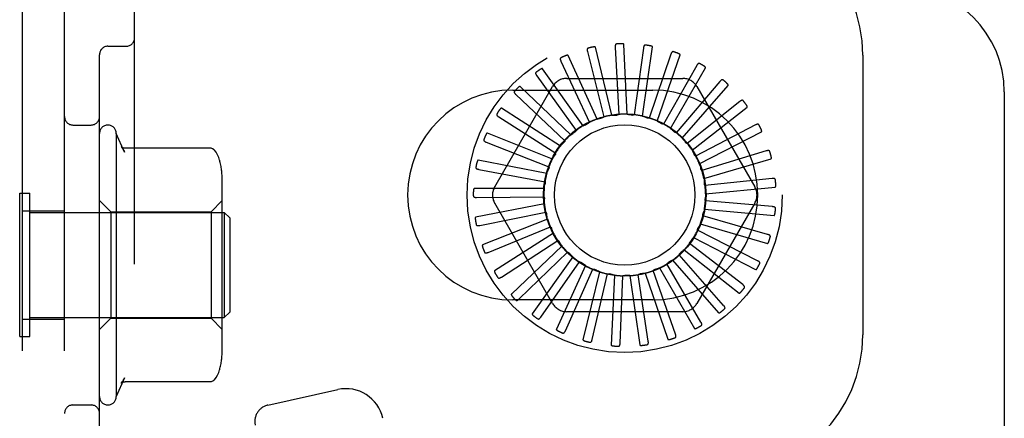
# Model space of a CAD drawing. Header units: inches. Extents: x 0 to 215, y 0 to 139.
# Tile 86 of 115: x 126.129 to 127.886, y 53.713 to 54.425. Entities that reach past the tile are written whole.
import ezdxf

# ---------------------------------------------------------------- set-up
doc = ezdxf.new("R2010")
doc.units = ezdxf.units.IN
doc.header["$LTSCALE"] = 11.804375
doc.header["$MEASUREMENT"] = 0
doc.linetypes.add('HIDDEN', pattern=[0.2, 0.1, -0.1])
doc.layers.add('DEFAULT_2', color=8, linetype='HIDDEN')

msp = doc.modelspace()

# ---------------------------------------------------------------- linework, layer by layer
at = {"layer": 'DEFAULT_2', "color": 8, "linetype": 'HIDDEN'}
for p, q in [((126.1335, 49.1118), (126.1335, 54.6118)), ((126.2085, 49.1118), (126.2085, 54.6118)), ((126.3335, 49.2668), (126.3335, 54.4568)), ((126.286, 54.3774), (126.3185, 54.3774)), ((127.2131, 54.256), (127.2071, 54.3808)), ((126.271, 53.6112), (126.271, 54.3624)), ((127.1592, 54.2473), (127.1073, 54.361)), ((127.1419, 54.3679), (127.1711, 54.2511)), ((127.1857, 54.2542), (127.1563, 54.3757)), ((127.1916, 54.3758), (127.1981, 54.2557)), ((127.2419, 54.3743), (127.2255, 54.255)), ((127.2403, 54.2525), (127.2581, 54.3762)), ((127.2909, 54.3632), (127.2524, 54.2492)), ((127.2664, 54.2439), (127.3072, 54.362)), ((127.6335, 54.3618), (127.6335, 53.8618)), ((127.0947, 54.3506), (127.1454, 54.2415)), ((127.337, 54.3431), (127.2776, 54.2384)), ((127.0515, 54.3248), (127.122, 54.2272)), ((127.1344, 54.2355), (127.0619, 54.3373)), ((127.2903, 54.2306), (127.3528, 54.3388)), ((127.1051, 54.3201), (127.312, 54.3201)), ((127.3785, 54.3146), (127.3003, 54.2231)), ((127.3113, 54.213), (127.3932, 54.3074)), ((126.9764, 54.1264), (127.0798, 54.3055)), ((127.0085, 54.2993), (127.2585, 54.2993)), ((127.0141, 54.2912), (127.1017, 54.2087)), ((127.1123, 54.2193), (127.0219, 54.3055)), ((127.3372, 54.3055), (127.4407, 54.1264)), ((127.886, 54.296), (127.886, 49.8615)), ((127.4138, 54.2787), (127.3197, 54.2037)), ((127.0937, 54.1991), (126.9886, 54.2667)), ((127.3286, 54.1917), (127.4268, 54.2689)), ((126.2235, 54.2368), (126.256, 54.2368)), ((126.9836, 54.2512), (127.0853, 54.1868)), ((127.4417, 54.2369), (127.3351, 54.181)), ((126.301, 54.2218), (126.301, 53.7518)), ((126.3156, 54.1884), (126.301, 54.2218)), ((127.0793, 54.1758), (126.9633, 54.2223)), ((127.3416, 54.1675), (127.4526, 54.2248)), ((126.9613, 54.2061), (127.0733, 54.1621)), ((126.4687, 54.1953), (126.3169, 54.1953)), ((127.3328, 54.1835), (127.3326, 54.1838)), ((127.4611, 54.1905), (127.3459, 54.1558)), ((127.0695, 54.1502), (126.9468, 54.1739)), ((127.3497, 54.1413), (127.4696, 54.1765)), ((126.9479, 54.1576), (127.0662, 54.1356)), ((126.49, 53.8352), (126.49, 54.1384)), ((127.4715, 54.1412), (127.3517, 54.129)), ((126.1285, 53.8588), (126.1285, 54.1148)), ((126.1285, 54.1148), (126.1465, 54.1148)), ((126.1465, 53.8588), (126.1465, 54.1148)), ((127.0647, 54.1232), (126.9398, 54.1232)), ((127.3528, 54.1141), (127.4772, 54.1259)), ((126.291, 54.0818), (126.271, 54.1018)), ((126.47, 54.0818), (126.49, 54.1018)), ((126.944, 54.1074), (127.0643, 54.1083)), ((127.0798, 53.918), (126.9764, 54.0972)), ((127.4407, 54.0972), (127.3372, 53.918)), ((127.4723, 54.091), (127.3524, 54.1016)), ((126.1335, 54.0833), (126.2085, 54.0833)), ((126.1465, 54.0808), (126.4935, 54.0808)), ((126.291, 54.0818), (126.291, 53.8918)), ((126.291, 54.0818), (126.47, 54.0818)), ((126.47, 54.0818), (126.47, 53.8918)), ((126.4935, 54.0808), (126.4935, 53.8928)), ((126.5035, 54.0708), (126.4935, 54.0808)), ((127.0652, 54.0958), (126.9424, 54.0721)), ((126.9496, 54.0575), (127.0676, 54.081)), ((127.3506, 54.0867), (127.475, 54.0749)), ((126.5035, 54.0708), (126.5035, 53.9028)), ((127.0708, 54.0689), (126.9548, 54.0225)), ((127.4636, 54.0414), (127.3479, 54.0745)), ((126.9645, 54.0094), (127.076, 54.0549)), ((127.0814, 54.0437), (126.9762, 53.9761)), ((127.4457, 53.9944), (127.3383, 54.0488)), ((127.3433, 54.0603), (127.4632, 54.0251)), ((126.9883, 53.9651), (127.0891, 54.0308)), ((127.3311, 54.0357), (127.4422, 53.9785)), ((127.0966, 54.0208), (127.0061, 53.9346)), ((127.02, 53.9261), (127.1066, 54.0097)), ((127.3145, 54.0139), (127.4127, 53.9367)), ((127.4192, 53.9517), (127.3241, 54.0254)), ((127.1158, 54.0013), (127.0433, 53.8995)), ((127.0586, 53.8938), (127.1277, 53.9923)), ((127.294, 53.9956), (127.3759, 53.9012)), ((127.385, 53.9147), (127.3056, 54.0051)), ((127.1384, 53.9857), (127.0865, 53.872)), ((127.1026, 53.8693), (127.1518, 53.9791)), ((127.1635, 53.9747), (127.134, 53.8533)), ((127.2991, 53.8632), (127.259, 53.9767)), ((127.2705, 53.9815), (127.333, 53.8733)), ((127.3446, 53.8848), (127.2837, 53.9887)), ((127.1504, 53.8537), (127.1779, 53.9708)), ((127.1903, 53.9687), (127.1843, 53.8439)), ((127.2003, 53.8473), (127.2052, 53.9676)), ((127.2177, 53.9678), (127.2355, 53.8441)), ((127.2505, 53.8505), (127.2325, 53.9695)), ((127.2447, 53.9722), (127.2856, 53.8541)), ((127.2585, 53.9243), (127.0085, 53.9243)), ((126.5035, 53.9028), (126.4935, 53.8928)), ((127.312, 53.9034), (127.1051, 53.9034)), ((126.1335, 53.8903), (126.2085, 53.8903)), ((126.1465, 53.8928), (126.4935, 53.8928)), ((126.291, 53.8918), (126.271, 53.8718)), ((126.291, 53.8918), (126.47, 53.8918)), ((126.47, 53.8918), (126.49, 53.8718)), ((126.1285, 53.8588), (126.1465, 53.8588)), ((126.3156, 53.7852), (126.301, 53.7518)), ((126.4687, 53.7783), (126.3169, 53.7783)), ((126.5717, 53.7367), (126.6962, 53.7643)), ((126.2235, 53.7368), (126.256, 53.7368))]:
    msp.add_line(p, q, dxfattribs=at)
for points in [[(127.194, 54.3817), (127.1936, 54.3816), (127.1932, 54.3814), (127.1928, 54.3812), (127.1925, 54.3809), (127.1922, 54.3806), (127.192, 54.3802), (127.1919, 54.3798), (127.1918, 54.3793), (127.1917, 54.3788), (127.1916, 54.3782), (127.1916, 54.3776), (127.1916, 54.3771), (127.1916, 54.3765), (127.1916, 54.3758)], [(127.2071, 54.3808), (127.2071, 54.381), (127.207, 54.3811), (127.2069, 54.3812), (127.2068, 54.3813), (127.2066, 54.3814), (127.2064, 54.3815), (127.2062, 54.3816), (127.206, 54.3817), (127.2058, 54.3817), (127.2055, 54.3818), (127.2053, 54.3818), (127.205, 54.3819), (127.2047, 54.3819), (127.2045, 54.3819), (127.2042, 54.382), (127.2039, 54.382), (127.2036, 54.382), (127.2033, 54.382), (127.2029, 54.382), (127.2027, 54.382)], [(127.2454, 54.3795), (127.2449, 54.3795), (127.2445, 54.3795), (127.2441, 54.3793), (127.2437, 54.3791), (127.2434, 54.3788), (127.2431, 54.3785), (127.2429, 54.3781), (127.2427, 54.3776), (127.2425, 54.3771), (127.2423, 54.3766), (127.2422, 54.3761), (127.2421, 54.3755), (127.242, 54.3749), (127.2419, 54.3743)], [(127.2581, 54.3762), (127.2581, 54.3764), (127.258, 54.3765), (127.2579, 54.3767), (127.2578, 54.3768), (127.2577, 54.3769), (127.2575, 54.3771), (127.2573, 54.3772), (127.2571, 54.3773), (127.2569, 54.3774), (127.2567, 54.3775), (127.2564, 54.3776), (127.2562, 54.3777), (127.2559, 54.3777), (127.2557, 54.3778), (127.2554, 54.3779), (127.2551, 54.378), (127.2548, 54.378), (127.2545, 54.3781), (127.2542, 54.3782), (127.2538, 54.3782)], [(127.1073, 54.361), (127.1072, 54.3611), (127.107, 54.3613), (127.1069, 54.3613), (127.1067, 54.3614), (127.1065, 54.3614), (127.1063, 54.3614), (127.1061, 54.3614), (127.1059, 54.3614), (127.1056, 54.3614), (127.1054, 54.3613), (127.1051, 54.3613), (127.1049, 54.3612), (127.1046, 54.3611), (127.1044, 54.3611), (127.1041, 54.361), (127.1038, 54.3609), (127.1035, 54.3608), (127.1032, 54.3607), (127.1029, 54.3606), (127.1026, 54.3604)], [(127.1432, 54.374), (127.1428, 54.3739), (127.1424, 54.3737), (127.1421, 54.3734), (127.1418, 54.373), (127.1417, 54.3726), (127.1415, 54.3722), (127.1415, 54.3718), (127.1414, 54.3713), (127.1414, 54.3707), (127.1415, 54.3702), (127.1416, 54.3696), (127.1417, 54.3691), (127.1418, 54.3685), (127.1419, 54.3679)], [(127.1563, 54.3757), (127.1562, 54.3758), (127.1561, 54.376), (127.1559, 54.3761), (127.1558, 54.3761), (127.1556, 54.3762), (127.1554, 54.3763), (127.1552, 54.3763), (127.1549, 54.3763), (127.1547, 54.3763), (127.1545, 54.3763), (127.1542, 54.3763), (127.154, 54.3763), (127.1537, 54.3763), (127.1534, 54.3763), (127.1531, 54.3762), (127.1528, 54.3762), (127.1525, 54.3762), (127.1522, 54.3761), (127.1519, 54.376), (127.1515, 54.376)], [(127.2954, 54.3677), (127.2949, 54.3678), (127.2945, 54.3678), (127.2941, 54.3678), (127.2937, 54.3676), (127.2933, 54.3674), (127.293, 54.3671), (127.2927, 54.3667), (127.2924, 54.3663), (127.2921, 54.3659), (127.2918, 54.3654), (127.2916, 54.3649), (127.2914, 54.3644), (127.2912, 54.3638), (127.2909, 54.3632)], [(127.3072, 54.362), (127.3072, 54.3622), (127.3072, 54.3624), (127.3072, 54.3625), (127.3071, 54.3627), (127.307, 54.3628), (127.3068, 54.363), (127.3066, 54.3631), (127.3065, 54.3633), (127.3063, 54.3634), (127.3061, 54.3636), (127.3059, 54.3637), (127.3056, 54.3638), (127.3054, 54.364), (127.3052, 54.3641), (127.3049, 54.3642), (127.3046, 54.3643), (127.3043, 54.3645), (127.3041, 54.3646), (127.3038, 54.3647), (127.3035, 54.3648)], [(127.0948, 54.3569), (127.0944, 54.3567), (127.094, 54.3564), (127.0938, 54.3561), (127.0936, 54.3557), (127.0935, 54.3553), (127.0935, 54.3548), (127.0935, 54.3544), (127.0935, 54.3539), (127.0937, 54.3534), (127.0938, 54.3528), (127.094, 54.3523), (127.0942, 54.3518), (127.0944, 54.3512), (127.0947, 54.3506)], [(127.3422, 54.3467), (127.3418, 54.3468), (127.3414, 54.3469), (127.341, 54.3469), (127.3405, 54.3469), (127.3402, 54.3467), (127.3398, 54.3465), (127.3394, 54.3462), (127.339, 54.3459), (127.3387, 54.3455), (127.3383, 54.3451), (127.338, 54.3446), (127.3377, 54.3441), (127.3374, 54.3436), (127.337, 54.3431)], [(127.3528, 54.3388), (127.3529, 54.339), (127.3529, 54.3392), (127.3528, 54.3393), (127.3528, 54.3395), (127.3527, 54.3397), (127.3526, 54.3399), (127.3524, 54.34), (127.3523, 54.3402), (127.3521, 54.3404), (127.352, 54.3405), (127.3518, 54.3407), (127.3516, 54.3409), (127.3514, 54.3411), (127.3512, 54.3412), (127.3509, 54.3414), (127.3507, 54.3416), (127.3504, 54.3418), (127.3502, 54.3419), (127.3499, 54.3421), (127.3496, 54.3423)], [(127.0504, 54.331), (127.0501, 54.3307), (127.0498, 54.3303), (127.0496, 54.3299), (127.0495, 54.3295), (127.0495, 54.3291), (127.0495, 54.3287), (127.0496, 54.3282), (127.0498, 54.3277), (127.05, 54.3273), (127.0502, 54.3268), (127.0505, 54.3263), (127.0508, 54.3258), (127.0512, 54.3253), (127.0515, 54.3248)], [(127.0619, 54.3373), (127.0618, 54.3375), (127.0617, 54.3375), (127.0615, 54.3376), (127.0613, 54.3376), (127.0611, 54.3376), (127.0609, 54.3376), (127.0607, 54.3375), (127.0605, 54.3375), (127.0602, 54.3374), (127.06, 54.3373), (127.0598, 54.3372), (127.0595, 54.3371), (127.0593, 54.337), (127.0591, 54.3369), (127.0588, 54.3367), (127.0585, 54.3366), (127.0583, 54.3364), (127.058, 54.3362), (127.0577, 54.3361), (127.0575, 54.3359)], [(127.3843, 54.3171), (127.3839, 54.3174), (127.3835, 54.3175), (127.3831, 54.3176), (127.3827, 54.3176), (127.3822, 54.3176), (127.3818, 54.3174), (127.3814, 54.3172), (127.381, 54.3169), (127.3806, 54.3166), (127.3801, 54.3163), (127.3797, 54.3159), (127.3793, 54.3155), (127.3789, 54.315), (127.3785, 54.3146)], [(127.3932, 54.3074), (127.3932, 54.3076), (127.3933, 54.3077), (127.3933, 54.3079), (127.3933, 54.3081), (127.3932, 54.3083), (127.3931, 54.3085), (127.393, 54.3087), (127.3929, 54.3089), (127.3928, 54.3091), (127.3927, 54.3093), (127.3925, 54.3095), (127.3924, 54.3097), (127.3922, 54.3099), (127.392, 54.3101), (127.3918, 54.3103), (127.3916, 54.3105), (127.3914, 54.3107), (127.3912, 54.311), (127.3909, 54.3112), (127.3907, 54.3114)], [(127.0118, 54.2971), (127.0115, 54.2967), (127.0113, 54.2963), (127.0112, 54.2959), (127.0112, 54.2955), (127.0112, 54.2951), (127.0114, 54.2947), (127.0116, 54.2942), (127.0118, 54.2938), (127.0121, 54.2934), (127.0124, 54.2929), (127.0128, 54.2925), (127.0132, 54.2921), (127.0136, 54.2916), (127.0141, 54.2912)], [(127.0219, 54.3055), (127.0217, 54.3056), (127.0216, 54.3057), (127.0214, 54.3057), (127.0212, 54.3057), (127.021, 54.3056), (127.0208, 54.3055), (127.0206, 54.3055), (127.0204, 54.3054), (127.0202, 54.3052), (127.02, 54.3051), (127.0198, 54.305), (127.0196, 54.3048), (127.0194, 54.3047), (127.0192, 54.3045), (127.0189, 54.3043), (127.0187, 54.3041), (127.0185, 54.3039), (127.0182, 54.3037), (127.018, 54.3035), (127.0177, 54.3032)], [(127.4199, 54.2801), (127.4196, 54.2805), (127.4193, 54.2807), (127.4189, 54.2809), (127.4185, 54.281), (127.418, 54.281), (127.4176, 54.2809), (127.4172, 54.2808), (127.4167, 54.2806), (127.4162, 54.2804), (127.4157, 54.2801), (127.4153, 54.2798), (127.4148, 54.2795), (127.4143, 54.2791), (127.4138, 54.2787)], [(127.4268, 54.2689), (127.427, 54.2691), (127.427, 54.2692), (127.4271, 54.2694), (127.4271, 54.2696), (127.4271, 54.2698), (127.427, 54.27), (127.427, 54.2702), (127.4269, 54.2704), (127.4268, 54.2706), (127.4267, 54.2708), (127.4266, 54.2711), (127.4265, 54.2713), (127.4264, 54.2715), (127.4262, 54.2718), (127.4261, 54.272), (127.4259, 54.2723), (127.4257, 54.2725), (127.4256, 54.2728), (127.4254, 54.2731), (127.4252, 54.2733)], [(126.9803, 54.2565), (126.9801, 54.2561), (126.9799, 54.2557), (126.9799, 54.2553), (126.98, 54.2548), (126.9801, 54.2544), (126.9803, 54.254), (126.9806, 54.2537), (126.9809, 54.2533), (126.9813, 54.2529), (126.9817, 54.2526), (126.9821, 54.2522), (126.9826, 54.2518), (126.9831, 54.2515), (126.9836, 54.2512)], [(126.9886, 54.2667), (126.9884, 54.2668), (126.9883, 54.2668), (126.9881, 54.2668), (126.9879, 54.2667), (126.9877, 54.2666), (126.9876, 54.2665), (126.9874, 54.2664), (126.9872, 54.2663), (126.987, 54.2661), (126.9868, 54.266), (126.9867, 54.2658), (126.9865, 54.2656), (126.9863, 54.2654), (126.9861, 54.2652), (126.9859, 54.265), (126.9857, 54.2647), (126.9855, 54.2645), (126.9854, 54.2642), (126.9852, 54.264), (126.985, 54.2637)], [(127.1857, 54.2542), (127.1879, 54.2544), (127.1902, 54.2545), (127.1924, 54.2545), (127.1946, 54.2546)], [(127.1981, 54.2557), (127.1976, 54.2553), (127.197, 54.2551), (127.1964, 54.2549), (127.1958, 54.2547), (127.1952, 54.2546), (127.1946, 54.2546)], [(127.2131, 54.256), (127.2153, 54.2557), (127.2175, 54.2554), (127.2197, 54.255), (127.2219, 54.2546)], [(127.2255, 54.255), (127.225, 54.2548), (127.2244, 54.2547), (127.2237, 54.2546), (127.2231, 54.2545), (127.2225, 54.2546), (127.2219, 54.2546)], [(127.1344, 54.2355), (127.1364, 54.2365), (127.1385, 54.2374), (127.1405, 54.2383), (127.1425, 54.2392)], [(127.1454, 54.2415), (127.145, 54.241), (127.1446, 54.2405), (127.1441, 54.2401), (127.1436, 54.2398), (127.1431, 54.2395), (127.1425, 54.2392)], [(127.1592, 54.2473), (127.1613, 54.2479), (127.1635, 54.2484), (127.1657, 54.2489), (127.1678, 54.2494)], [(127.1711, 54.2511), (127.1706, 54.2507), (127.1701, 54.2503), (127.1696, 54.25), (127.169, 54.2497), (127.1684, 54.2495), (127.1678, 54.2494)], [(127.2403, 54.2525), (127.2424, 54.2518), (127.2445, 54.2511), (127.2466, 54.2503), (127.2487, 54.2495)], [(127.2524, 54.2492), (127.2517, 54.2491), (127.2511, 54.2491), (127.2505, 54.2491), (127.2499, 54.2492), (127.2493, 54.2493), (127.2487, 54.2495)], [(127.2664, 54.2439), (127.2683, 54.2428), (127.2702, 54.2417), (127.2721, 54.2406), (127.274, 54.2394)], [(127.2776, 54.2384), (127.2769, 54.2385), (127.2763, 54.2385), (127.2757, 54.2387), (127.2751, 54.2389), (127.2746, 54.2391), (127.274, 54.2394)], [(127.448, 54.2371), (127.4477, 54.2375), (127.4474, 54.2378), (127.4471, 54.238), (127.4467, 54.2382), (127.4463, 54.2382), (127.4458, 54.2383), (127.4454, 54.2382), (127.4449, 54.2381), (127.4444, 54.238), (127.4439, 54.2378), (127.4433, 54.2376), (127.4428, 54.2374), (127.4422, 54.2371), (127.4417, 54.2369)], [(126.9633, 54.2223), (126.9631, 54.2223), (126.9629, 54.2223), (126.9627, 54.2222), (126.9626, 54.2222), (126.9624, 54.222), (126.9623, 54.2219), (126.9621, 54.2218), (126.962, 54.2216), (126.9618, 54.2214), (126.9617, 54.2212), (126.9615, 54.221), (126.9614, 54.2208), (126.9612, 54.2206), (126.9611, 54.2203), (126.961, 54.2201), (126.9608, 54.2198), (126.9607, 54.2195), (126.9605, 54.2192), (126.9604, 54.2189), (126.9603, 54.2186)], [(127.1123, 54.2193), (127.1141, 54.2206), (127.1159, 54.2219), (127.1178, 54.2232), (127.1196, 54.2244)], [(127.122, 54.2272), (127.1217, 54.2266), (127.1214, 54.2261), (127.121, 54.2256), (127.1206, 54.2252), (127.1201, 54.2248), (127.1196, 54.2244)], [(127.2903, 54.2306), (127.292, 54.2292), (127.2937, 54.2277), (127.2954, 54.2262), (127.297, 54.2247)], [(127.3003, 54.2231), (127.2997, 54.2232), (127.2991, 54.2234), (127.2985, 54.2237), (127.298, 54.224), (127.2975, 54.2243), (127.297, 54.2247)], [(127.4526, 54.2248), (127.4528, 54.2249), (127.4529, 54.225), (127.453, 54.2252), (127.453, 54.2254), (127.453, 54.2256), (127.453, 54.2258), (127.453, 54.226), (127.453, 54.2262), (127.4529, 54.2264), (127.4529, 54.2267), (127.4528, 54.2269), (127.4527, 54.2272), (127.4527, 54.2274), (127.4526, 54.2277), (127.4525, 54.228), (127.4524, 54.2282), (127.4523, 54.2285), (127.4521, 54.2288), (127.452, 54.2291), (127.4518, 54.2294)], [(126.957, 54.2107), (126.9569, 54.2103), (126.9568, 54.2098), (126.9569, 54.2094), (126.957, 54.209), (126.9572, 54.2086), (126.9575, 54.2083), (126.9579, 54.208), (126.9582, 54.2077), (126.9587, 54.2074), (126.9591, 54.2071), (126.9596, 54.2068), (126.9602, 54.2066), (126.9607, 54.2063), (126.9613, 54.2061)], [(127.0937, 54.1991), (127.0952, 54.2008), (127.0968, 54.2024), (127.0983, 54.204), (127.0999, 54.2055)], [(127.1017, 54.2087), (127.1015, 54.2081), (127.1013, 54.2076), (127.101, 54.207), (127.1007, 54.2065), (127.1003, 54.206), (127.0999, 54.2055)], [(127.3113, 54.213), (127.3127, 54.2112), (127.3141, 54.2095), (127.3155, 54.2077), (127.3168, 54.2059)], [(127.3197, 54.2037), (127.3191, 54.204), (127.3186, 54.2043), (127.3181, 54.2046), (127.3176, 54.205), (127.3172, 54.2055), (127.3168, 54.2059)], [(126.3097, 54.1986), (126.311, 54.1968), (126.3121, 54.1951), (126.3132, 54.1933), (126.3141, 54.1916), (126.315, 54.1899), (126.3157, 54.1881)], [(126.3169, 54.1953), (126.3157, 54.1954), (126.3144, 54.1956), (126.3132, 54.196), (126.3122, 54.1965), (126.3114, 54.197), (126.3108, 54.1974), (126.3104, 54.1978), (126.3101, 54.1981), (126.3099, 54.1983), (126.3098, 54.1985), (126.3097, 54.1986)], [(126.4764, 54.1917), (126.4756, 54.1925), (126.4747, 54.1933), (126.4737, 54.194), (126.4726, 54.1945), (126.4715, 54.1949), (126.4703, 54.1952), (126.4691, 54.1953), (126.4687, 54.1953)], [(126.4856, 54.1736), (126.4854, 54.1742), (126.4838, 54.179), (126.4818, 54.1837), (126.4792, 54.188), (126.4764, 54.1917)], [(127.0853, 54.1868), (127.0852, 54.1862), (127.0851, 54.1855), (127.085, 54.1849), (127.0847, 54.1844), (127.0844, 54.1838), (127.0841, 54.1833)], [(127.3286, 54.1917), (127.3293, 54.1904), (127.33, 54.1891), (127.3307, 54.1878), (127.3314, 54.1864), (127.332, 54.1851), (127.3326, 54.1838)], [(127.4674, 54.1895), (127.4672, 54.1899), (127.467, 54.1903), (127.4667, 54.1906), (127.4663, 54.1908), (127.4659, 54.191), (127.4655, 54.1911), (127.465, 54.1911), (127.4645, 54.1911), (127.464, 54.1911), (127.4635, 54.191), (127.4629, 54.1909), (127.4623, 54.1908), (127.4617, 54.1906), (127.4611, 54.1905)], [(126.9468, 54.1739), (126.9466, 54.1739), (126.9464, 54.1738), (126.9463, 54.1737), (126.9461, 54.1736), (126.946, 54.1735), (126.9459, 54.1733), (126.9458, 54.1731), (126.9456, 54.1729), (126.9455, 54.1727), (126.9454, 54.1725), (126.9453, 54.1723), (126.9452, 54.172), (126.9451, 54.1718), (126.945, 54.1715), (126.9449, 54.1713), (126.9449, 54.171), (126.9448, 54.1707), (126.9447, 54.1704), (126.9446, 54.17), (126.9445, 54.1697)], [(127.0793, 54.1758), (127.0804, 54.1777), (127.0816, 54.1796), (127.0829, 54.1815), (127.0841, 54.1833)], [(127.3351, 54.181), (127.3346, 54.1813), (127.3342, 54.1817), (127.3338, 54.1821), (127.3334, 54.1825), (127.3331, 54.183), (127.3328, 54.1835)], [(127.3416, 54.1675), (127.3422, 54.1654), (127.3429, 54.1633), (127.3435, 54.1611), (127.344, 54.159)], [(127.4696, 54.1765), (127.4698, 54.1766), (127.4699, 54.1767), (127.47, 54.1769), (127.4701, 54.177), (127.4701, 54.1772), (127.4702, 54.1774), (127.4702, 54.1777), (127.4702, 54.1779), (127.4702, 54.1781), (127.4702, 54.1784), (127.4702, 54.1786), (127.4702, 54.1789), (127.4701, 54.1791), (127.4701, 54.1794), (127.4701, 54.1797), (127.47, 54.18), (127.4699, 54.1803), (127.4699, 54.1806), (127.4698, 54.1809), (127.4697, 54.1812)], [(126.9428, 54.1613), (126.9428, 54.1609), (126.9428, 54.1604), (126.943, 54.16), (126.9432, 54.1597), (126.9435, 54.1593), (126.9438, 54.159), (126.9442, 54.1588), (126.9446, 54.1586), (126.9451, 54.1583), (126.9456, 54.1582), (126.9461, 54.158), (126.9467, 54.1578), (126.9473, 54.1577), (126.9479, 54.1576)], [(127.0695, 54.1502), (127.0703, 54.1523), (127.0711, 54.1544), (127.072, 54.1564), (127.0728, 54.1585)], [(127.0733, 54.1621), (127.0734, 54.1615), (127.0734, 54.1609), (127.0733, 54.1602), (127.0732, 54.1596), (127.0731, 54.159), (127.0728, 54.1585)], [(127.3459, 54.1558), (127.3455, 54.1562), (127.3451, 54.1567), (127.3447, 54.1572), (127.3444, 54.1578), (127.3442, 54.1584), (127.344, 54.159)], [(127.0647, 54.1232), (127.0651, 54.1254), (127.0655, 54.1276), (127.066, 54.1298), (127.0665, 54.1319)], [(127.0662, 54.1356), (127.0664, 54.135), (127.0665, 54.1344), (127.0666, 54.1338), (127.0666, 54.1332), (127.0666, 54.1325), (127.0665, 54.1319)], [(127.3497, 54.1413), (127.35, 54.1391), (127.3502, 54.1369), (127.3504, 54.1347), (127.3505, 54.1325)], [(127.3517, 54.129), (127.3514, 54.1295), (127.3511, 54.1301), (127.3509, 54.1306), (127.3507, 54.1312), (127.3506, 54.1319), (127.3505, 54.1325)], [(127.4774, 54.1391), (127.4773, 54.1396), (127.4771, 54.14), (127.4769, 54.1403), (127.4766, 54.1406), (127.4762, 54.1408), (127.4758, 54.141), (127.4754, 54.1411), (127.4749, 54.1412), (127.4744, 54.1413), (127.4738, 54.1413), (127.4733, 54.1414), (127.4727, 54.1413), (127.4721, 54.1413), (127.4715, 54.1412)], [(126.9398, 54.1232), (126.9396, 54.1232), (126.9394, 54.1231), (126.9393, 54.123), (126.9392, 54.1228), (126.9391, 54.1227), (126.939, 54.1225), (126.9389, 54.1223), (126.9388, 54.1221), (126.9387, 54.1219), (126.9387, 54.1216), (126.9386, 54.1214), (126.9386, 54.1211), (126.9385, 54.1209), (126.9385, 54.1206), (126.9384, 54.1203), (126.9384, 54.12), (126.9384, 54.1197), (126.9384, 54.1194), (126.9383, 54.1191), (126.9383, 54.1188)], [(127.3528, 54.1141), (127.3526, 54.1118), (127.3524, 54.1096), (127.3521, 54.1074), (127.3519, 54.1052)], [(127.4772, 54.1259), (127.4773, 54.126), (127.4775, 54.1261), (127.4776, 54.1262), (127.4777, 54.1264), (127.4778, 54.1265), (127.4779, 54.1267), (127.4779, 54.1269), (127.478, 54.1272), (127.478, 54.1274), (127.4781, 54.1276), (127.4781, 54.1279), (127.4781, 54.1281), (127.4782, 54.1284), (127.4782, 54.1287), (127.4782, 54.129), (127.4782, 54.1293), (127.4782, 54.1296), (127.4782, 54.1299), (127.4782, 54.1302), (127.4781, 54.1305)], [(126.9383, 54.1101), (126.9383, 54.1097), (126.9384, 54.1093), (126.9386, 54.1089), (126.9389, 54.1086), (126.9392, 54.1083), (126.9396, 54.1081), (126.9401, 54.1079), (126.9405, 54.1078), (126.941, 54.1077), (126.9416, 54.1076), (126.9421, 54.1075), (126.9427, 54.1075), (126.9433, 54.1074), (126.944, 54.1074)], [(127.0643, 54.1083), (127.0646, 54.1077), (127.0648, 54.1071), (127.065, 54.1065), (127.0651, 54.1059), (127.0652, 54.1053), (127.0652, 54.1047)], [(127.0652, 54.0958), (127.0651, 54.098), (127.0651, 54.1002), (127.0651, 54.1025), (127.0652, 54.1047)], [(127.3524, 54.1016), (127.3522, 54.1022), (127.352, 54.1028), (127.3519, 54.1034), (127.3518, 54.104), (127.3518, 54.1046), (127.3519, 54.1052)], [(127.0676, 54.081), (127.068, 54.0805), (127.0683, 54.08), (127.0686, 54.0795), (127.0688, 54.0789), (127.069, 54.0783), (127.0691, 54.0777)], [(127.3506, 54.0867), (127.35, 54.0846), (127.3494, 54.0824), (127.3487, 54.0803), (127.348, 54.0782)], [(127.4777, 54.0877), (127.4777, 54.0882), (127.4776, 54.0886), (127.4775, 54.089), (127.4772, 54.0893), (127.4769, 54.0896), (127.4765, 54.0899), (127.4761, 54.0901), (127.4757, 54.0903), (127.4752, 54.0905), (127.4746, 54.0906), (127.4741, 54.0907), (127.4735, 54.0908), (127.4729, 54.0909), (127.4723, 54.091)], [(127.475, 54.0749), (127.4752, 54.0749), (127.4753, 54.0749), (127.4755, 54.075), (127.4756, 54.0752), (127.4757, 54.0753), (127.4758, 54.0755), (127.4759, 54.0757), (127.476, 54.0759), (127.4761, 54.0761), (127.4762, 54.0763), (127.4763, 54.0766), (127.4764, 54.0768), (127.4764, 54.0771), (127.4765, 54.0773), (127.4766, 54.0776), (127.4766, 54.0779), (127.4767, 54.0782), (127.4767, 54.0785), (127.4768, 54.0789), (127.4768, 54.0792)], [(126.9424, 54.0721), (126.9423, 54.0721), (126.9421, 54.072), (126.942, 54.0718), (126.9419, 54.0717), (126.9419, 54.0715), (126.9418, 54.0713), (126.9418, 54.0711), (126.9417, 54.0709), (126.9417, 54.0706), (126.9417, 54.0704), (126.9417, 54.0701), (126.9417, 54.0699), (126.9417, 54.0696), (126.9417, 54.0693), (126.9417, 54.069), (126.9417, 54.0687), (126.9418, 54.0684), (126.9418, 54.0681), (126.9419, 54.0678), (126.9419, 54.0674)], [(127.0708, 54.0689), (127.0703, 54.0711), (127.0699, 54.0733), (127.0695, 54.0755), (127.0691, 54.0777)], [(127.3479, 54.0745), (127.3478, 54.0751), (127.3477, 54.0758), (127.3477, 54.0764), (127.3477, 54.077), (127.3479, 54.0776), (127.348, 54.0782)], [(126.9434, 54.059), (126.9436, 54.0586), (126.9438, 54.0582), (126.9441, 54.0579), (126.9444, 54.0576), (126.9448, 54.0574), (126.9452, 54.0573), (126.9456, 54.0572), (126.9461, 54.0571), (126.9467, 54.0571), (126.9472, 54.0571), (126.9478, 54.0572), (126.9484, 54.0572), (126.9489, 54.0573), (126.9496, 54.0575)], [(127.076, 54.0549), (127.0764, 54.0545), (127.0769, 54.0541), (127.0772, 54.0536), (127.0776, 54.053), (127.0779, 54.0525), (127.0781, 54.0519)], [(127.0814, 54.0437), (127.0805, 54.0457), (127.0797, 54.0478), (127.0789, 54.0498), (127.0781, 54.0519)], [(127.3383, 54.0488), (127.3383, 54.0495), (127.3384, 54.0501), (127.3385, 54.0507), (127.3387, 54.0513), (127.3389, 54.0519), (127.3392, 54.0524)], [(127.3433, 54.0603), (127.3423, 54.0583), (127.3413, 54.0563), (127.3402, 54.0544), (127.3392, 54.0524)], [(127.0891, 54.0308), (127.0897, 54.0305), (127.0902, 54.0302), (127.0906, 54.0298), (127.0911, 54.0293), (127.0915, 54.0288), (127.0918, 54.0283)], [(127.0966, 54.0208), (127.0953, 54.0227), (127.0941, 54.0245), (127.0929, 54.0264), (127.0918, 54.0283)], [(127.3241, 54.0254), (127.3242, 54.026), (127.3243, 54.0266), (127.3246, 54.0272), (127.3249, 54.0278), (127.3252, 54.0283), (127.3256, 54.0288)], [(127.3311, 54.0357), (127.3297, 54.034), (127.3284, 54.0322), (127.327, 54.0305), (127.3256, 54.0288)], [(127.4632, 54.0251), (127.4634, 54.0251), (127.4635, 54.0251), (127.4637, 54.0252), (127.4638, 54.0253), (127.464, 54.0254), (127.4641, 54.0256), (127.4643, 54.0257), (127.4644, 54.0259), (127.4645, 54.0261), (127.4647, 54.0263), (127.4648, 54.0265), (127.4649, 54.0268), (127.465, 54.027), (127.4651, 54.0273), (127.4653, 54.0275), (127.4654, 54.0278), (127.4655, 54.0281), (127.4656, 54.0284), (127.4657, 54.0287), (127.4658, 54.0289)], [(127.4683, 54.0372), (127.4684, 54.0377), (127.4684, 54.0381), (127.4683, 54.0385), (127.4681, 54.0389), (127.4679, 54.0392), (127.4676, 54.0396), (127.4672, 54.0399), (127.4668, 54.0401), (127.4663, 54.0404), (127.4658, 54.0406), (127.4653, 54.0408), (127.4648, 54.041), (127.4642, 54.0412), (127.4636, 54.0414)], [(126.9548, 54.0225), (126.9546, 54.0224), (126.9545, 54.0223), (126.9544, 54.0221), (126.9544, 54.0219), (126.9543, 54.0218), (126.9543, 54.0215), (126.9543, 54.0213), (126.9543, 54.0211), (126.9543, 54.0209), (126.9543, 54.0206), (126.9544, 54.0204), (126.9544, 54.0201), (126.9545, 54.0199), (126.9546, 54.0196), (126.9546, 54.0193), (126.9547, 54.019), (126.9548, 54.0187), (126.9549, 54.0184), (126.955, 54.0181), (126.9551, 54.0179)], [(126.9582, 54.0098), (126.9584, 54.0094), (126.9587, 54.0091), (126.959, 54.0088), (126.9594, 54.0086), (126.9598, 54.0085), (126.9603, 54.0084), (126.9607, 54.0084), (126.9612, 54.0085), (126.9617, 54.0085), (126.9623, 54.0087), (126.9628, 54.0088), (126.9634, 54.009), (126.9639, 54.0092), (126.9645, 54.0094)], [(127.1066, 54.0097), (127.1072, 54.0095), (127.1077, 54.0093), (127.1083, 54.0089), (127.1088, 54.0086), (127.1093, 54.0082), (127.1097, 54.0077)], [(127.3056, 54.0051), (127.3058, 54.0057), (127.3061, 54.0062), (127.3065, 54.0068), (127.3068, 54.0073), (127.3073, 54.0077), (127.3077, 54.0081)], [(127.3145, 54.0139), (127.3128, 54.0124), (127.3111, 54.011), (127.3094, 54.0095), (127.3077, 54.0081)], [(127.1158, 54.0013), (127.1142, 54.0029), (127.1127, 54.0045), (127.1112, 54.0061), (127.1097, 54.0077)], [(127.1277, 53.9923), (127.1284, 53.9922), (127.129, 53.992), (127.1296, 53.9918), (127.1301, 53.9916), (127.1307, 53.9913), (127.1312, 53.9909)], [(127.1384, 53.9857), (127.1365, 53.987), (127.1347, 53.9883), (127.1329, 53.9896), (127.1312, 53.9909)], [(127.2837, 53.9887), (127.284, 53.9892), (127.2844, 53.9897), (127.2848, 53.9901), (127.2853, 53.9905), (127.2858, 53.9909), (127.2863, 53.9912)], [(127.294, 53.9956), (127.2921, 53.9945), (127.2902, 53.9934), (127.2883, 53.9923), (127.2863, 53.9912)], [(127.4495, 53.9894), (127.4497, 53.9898), (127.4497, 53.9903), (127.4497, 53.9907), (127.4496, 53.9911), (127.4494, 53.9915), (127.4492, 53.9918), (127.4489, 53.9922), (127.4486, 53.9925), (127.4482, 53.9929), (127.4477, 53.9932), (127.4472, 53.9935), (127.4467, 53.9938), (127.4462, 53.9941), (127.4457, 53.9944)], [(126.9762, 53.9761), (126.9761, 53.976), (126.976, 53.9758), (126.976, 53.9757), (126.9759, 53.9755), (126.9759, 53.9753), (126.976, 53.9751), (126.976, 53.9749), (126.9761, 53.9746), (126.9761, 53.9744), (126.9762, 53.9742), (126.9763, 53.9739), (126.9764, 53.9737), (126.9765, 53.9734), (126.9766, 53.9732), (126.9767, 53.9729), (126.9768, 53.9727), (126.977, 53.9724), (126.9771, 53.9721), (126.9773, 53.9718), (126.9775, 53.9715)], [(127.1518, 53.9791), (127.1524, 53.9792), (127.1531, 53.9791), (127.1537, 53.9791), (127.1543, 53.9789), (127.1549, 53.9787), (127.1554, 53.9785)], [(127.1635, 53.9747), (127.1615, 53.9756), (127.1594, 53.9765), (127.1574, 53.9775), (127.1554, 53.9785)], [(127.259, 53.9767), (127.2594, 53.9771), (127.2599, 53.9775), (127.2604, 53.9779), (127.261, 53.9782), (127.2615, 53.9785), (127.2621, 53.9787)], [(127.2705, 53.9815), (127.2684, 53.9808), (127.2663, 53.98), (127.2642, 53.9793), (127.2621, 53.9787)], [(127.4422, 53.9785), (127.4423, 53.9784), (127.4425, 53.9784), (127.4427, 53.9784), (127.4429, 53.9785), (127.443, 53.9786), (127.4432, 53.9787), (127.4434, 53.9789), (127.4435, 53.979), (127.4437, 53.9792), (127.4438, 53.9794), (127.444, 53.9796), (127.4442, 53.9798), (127.4443, 53.98), (127.4445, 53.9802), (127.4447, 53.9804), (127.4448, 53.9807), (127.445, 53.981), (127.4452, 53.9812), (127.4453, 53.9815), (127.4455, 53.9818)], [(126.982, 53.9643), (126.9823, 53.9639), (126.9827, 53.9636), (126.983, 53.9634), (126.9834, 53.9633), (126.9839, 53.9633), (126.9843, 53.9633), (126.9848, 53.9634), (126.9852, 53.9635), (126.9857, 53.9637), (126.9862, 53.9639), (126.9867, 53.9642), (126.9873, 53.9645), (126.9878, 53.9648), (126.9883, 53.9651)], [(127.1779, 53.9708), (127.1786, 53.971), (127.1792, 53.971), (127.1798, 53.9711), (127.1804, 53.9711), (127.181, 53.971), (127.1816, 53.9708)], [(127.1903, 53.9687), (127.1881, 53.9692), (127.1859, 53.9697), (127.1838, 53.9702), (127.1816, 53.9708)], [(127.2052, 53.9676), (127.2057, 53.9678), (127.2063, 53.968), (127.2069, 53.9682), (127.2076, 53.9683), (127.2082, 53.9683), (127.2088, 53.9683)], [(127.2177, 53.9678), (127.2154, 53.9679), (127.2132, 53.968), (127.211, 53.9681), (127.2088, 53.9683)], [(127.2325, 53.9695), (127.233, 53.9699), (127.2336, 53.9702), (127.2341, 53.9705), (127.2347, 53.9707), (127.2353, 53.9708), (127.2359, 53.9709)], [(127.2447, 53.9722), (127.2425, 53.9718), (127.2403, 53.9715), (127.2381, 53.9712), (127.2359, 53.9709)], [(127.4127, 53.9367), (127.4129, 53.9366), (127.413, 53.9365), (127.4132, 53.9365), (127.4134, 53.9366), (127.4136, 53.9366), (127.4138, 53.9367), (127.414, 53.9368), (127.4142, 53.937), (127.4143, 53.9371), (127.4145, 53.9372), (127.4147, 53.9374), (127.4149, 53.9376), (127.4151, 53.9377), (127.4153, 53.9379), (127.4155, 53.9381), (127.4158, 53.9383), (127.416, 53.9386), (127.4162, 53.9388), (127.4164, 53.939), (127.4166, 53.9393)], [(127.422, 53.946), (127.4222, 53.9464), (127.4224, 53.9468), (127.4224, 53.9472), (127.4224, 53.9476), (127.4223, 53.9481), (127.4222, 53.9485), (127.4219, 53.9489), (127.4217, 53.9493), (127.4213, 53.9497), (127.4209, 53.9501), (127.4205, 53.9505), (127.4201, 53.9509), (127.4196, 53.9513), (127.4192, 53.9517)], [(127.0061, 53.9346), (127.006, 53.9344), (127.006, 53.9343), (127.0059, 53.9341), (127.0059, 53.9339), (127.006, 53.9337), (127.006, 53.9335), (127.0061, 53.9333), (127.0062, 53.9331), (127.0063, 53.9329), (127.0064, 53.9327), (127.0066, 53.9325), (127.0067, 53.9323), (127.0068, 53.932), (127.007, 53.9318), (127.0072, 53.9316), (127.0074, 53.9313), (127.0075, 53.9311), (127.0078, 53.9308), (127.008, 53.9306), (127.0082, 53.9303)], [(127.0141, 53.9241), (127.0144, 53.9238), (127.0148, 53.9236), (127.0152, 53.9235), (127.0156, 53.9234), (127.016, 53.9234), (127.0165, 53.9236), (127.0169, 53.9237), (127.0173, 53.9239), (127.0178, 53.9242), (127.0182, 53.9245), (127.0187, 53.9249), (127.0191, 53.9252), (127.0196, 53.9256), (127.02, 53.9261)], [(127.3759, 53.9012), (127.376, 53.9011), (127.3762, 53.901), (127.3763, 53.901), (127.3765, 53.901), (127.3767, 53.901), (127.3769, 53.9011), (127.3771, 53.9011), (127.3774, 53.9012), (127.3776, 53.9013), (127.3778, 53.9014), (127.378, 53.9015), (127.3782, 53.9016), (127.3785, 53.9018), (127.3787, 53.9019), (127.3789, 53.9021), (127.3792, 53.9023), (127.3794, 53.9024), (127.3797, 53.9026), (127.38, 53.9028), (127.3802, 53.9031)], [(127.3867, 53.9086), (127.3871, 53.9089), (127.3873, 53.9093), (127.3874, 53.9097), (127.3875, 53.9101), (127.3875, 53.9105), (127.3874, 53.911), (127.3872, 53.9114), (127.387, 53.9119), (127.3868, 53.9123), (127.3865, 53.9128), (127.3862, 53.9133), (127.3858, 53.9137), (127.3855, 53.9142), (127.385, 53.9147)], [(127.0433, 53.8995), (127.0432, 53.8993), (127.0432, 53.8992), (127.0432, 53.899), (127.0433, 53.8988), (127.0433, 53.8986), (127.0434, 53.8984), (127.0435, 53.8982), (127.0437, 53.8981), (127.0438, 53.8979), (127.044, 53.8977), (127.0441, 53.8975), (127.0443, 53.8973), (127.0445, 53.8971), (127.0447, 53.8969), (127.0449, 53.8967), (127.0451, 53.8965), (127.0454, 53.8963), (127.0456, 53.8961), (127.0459, 53.8959), (127.0461, 53.8958)], [(127.0531, 53.8907), (127.0535, 53.8904), (127.0539, 53.8903), (127.0543, 53.8903), (127.0547, 53.8903), (127.0551, 53.8904), (127.0556, 53.8906), (127.0559, 53.8909), (127.0563, 53.8912), (127.0567, 53.8915), (127.0571, 53.8919), (127.0575, 53.8923), (127.0579, 53.8928), (127.0582, 53.8933), (127.0586, 53.8938)], [(127.0865, 53.872), (127.0864, 53.8719), (127.0864, 53.8717), (127.0865, 53.8715), (127.0866, 53.8714), (127.0867, 53.8712), (127.0868, 53.871), (127.0869, 53.8709), (127.0871, 53.8707), (127.0873, 53.8706), (127.0875, 53.8704), (127.0877, 53.8703), (127.0879, 53.8701), (127.0881, 53.87), (127.0883, 53.8698), (127.0886, 53.8697), (127.0888, 53.8695), (127.0891, 53.8693), (127.0894, 53.8692), (127.0897, 53.869), (127.09, 53.8689)], [(127.0977, 53.8653), (127.0982, 53.8651), (127.0986, 53.8651), (127.099, 53.8651), (127.0994, 53.8652), (127.0998, 53.8654), (127.1002, 53.8657), (127.1005, 53.866), (127.1008, 53.8663), (127.1012, 53.8668), (127.1015, 53.8672), (127.1017, 53.8677), (127.102, 53.8682), (127.1023, 53.8688), (127.1026, 53.8693)], [(127.333, 53.8733), (127.3331, 53.8732), (127.3333, 53.8731), (127.3334, 53.873), (127.3336, 53.873), (127.3338, 53.873), (127.334, 53.873), (127.3342, 53.873), (127.3344, 53.8731), (127.3347, 53.8731), (127.3349, 53.8732), (127.3352, 53.8732), (127.3354, 53.8733), (127.3357, 53.8734), (127.3359, 53.8735), (127.3362, 53.8736), (127.3364, 53.8737), (127.3367, 53.8739), (127.337, 53.874), (127.3373, 53.8742), (127.3376, 53.8743)], [(127.3451, 53.8785), (127.3454, 53.8788), (127.3457, 53.8791), (127.346, 53.8795), (127.3461, 53.8799), (127.3462, 53.8803), (127.3462, 53.8808), (127.3461, 53.8812), (127.346, 53.8817), (127.3458, 53.8822), (127.3456, 53.8827), (127.3454, 53.8832), (127.3451, 53.8838), (127.3449, 53.8843), (127.3446, 53.8848)], [(127.134, 53.8533), (127.134, 53.8531), (127.1341, 53.8529), (127.1341, 53.8528), (127.1343, 53.8526), (127.1344, 53.8525), (127.1346, 53.8524), (127.1347, 53.8522), (127.1349, 53.8521), (127.1351, 53.852), (127.1353, 53.8519), (127.1356, 53.8518), (127.1358, 53.8516), (127.136, 53.8515), (127.1363, 53.8514), (127.1366, 53.8513), (127.1368, 53.8512), (127.1371, 53.8511), (127.1374, 53.851), (127.1377, 53.8509), (127.138, 53.8509)], [(127.1464, 53.8487), (127.1469, 53.8487), (127.1473, 53.8487), (127.1477, 53.8488), (127.1481, 53.849), (127.1484, 53.8493), (127.1487, 53.8496), (127.149, 53.85), (127.1492, 53.8504), (127.1495, 53.8509), (127.1497, 53.8514), (127.1499, 53.8519), (127.15, 53.8525), (127.1502, 53.853), (127.1504, 53.8537)], [(127.2486, 53.8445), (127.2491, 53.8446), (127.2494, 53.8448), (127.2498, 53.8451), (127.2501, 53.8454), (127.2503, 53.8457), (127.2504, 53.8462), (127.2506, 53.8466), (127.2506, 53.8471), (127.2507, 53.8476), (127.2507, 53.8482), (127.2507, 53.8487), (127.2506, 53.8493), (127.2505, 53.8499), (127.2505, 53.8505)], [(127.2856, 53.8541), (127.2857, 53.8539), (127.2858, 53.8538), (127.286, 53.8537), (127.2862, 53.8536), (127.2863, 53.8536), (127.2866, 53.8536), (127.2868, 53.8535), (127.287, 53.8535), (127.2872, 53.8535), (127.2875, 53.8536), (127.2877, 53.8536), (127.288, 53.8536), (127.2882, 53.8537), (127.2885, 53.8537), (127.2888, 53.8538), (127.2891, 53.8538), (127.2894, 53.8539), (127.2897, 53.854), (127.29, 53.8541), (127.2903, 53.8542)], [(127.2985, 53.8569), (127.2989, 53.8571), (127.2992, 53.8574), (127.2995, 53.8577), (127.2997, 53.858), (127.2999, 53.8584), (127.2999, 53.8589), (127.3, 53.8594), (127.3, 53.8598), (127.2999, 53.8604), (127.2998, 53.8609), (127.2997, 53.8615), (127.2995, 53.862), (127.2993, 53.8626), (127.2991, 53.8632)], [(127.1843, 53.8439), (127.1843, 53.8437), (127.1844, 53.8435), (127.1845, 53.8434), (127.1846, 53.8433), (127.1848, 53.8432), (127.185, 53.843), (127.1852, 53.843), (127.1854, 53.8429), (127.1856, 53.8428), (127.1858, 53.8427), (127.1861, 53.8426), (127.1863, 53.8426), (127.1866, 53.8425), (127.1869, 53.8425), (127.1872, 53.8424), (127.1874, 53.8424), (127.1878, 53.8423), (127.1881, 53.8423), (127.1884, 53.8423), (127.1888, 53.8422)], [(127.1973, 53.8417), (127.1978, 53.8418), (127.1982, 53.8419), (127.1986, 53.8421), (127.1989, 53.8423), (127.1992, 53.8426), (127.1994, 53.843), (127.1996, 53.8434), (127.1998, 53.8439), (127.1999, 53.8444), (127.2, 53.8449), (127.2001, 53.8455), (127.2002, 53.8461), (127.2002, 53.8467), (127.2003, 53.8473)], [(127.2355, 53.8441), (127.2355, 53.844), (127.2356, 53.8438), (127.2357, 53.8437), (127.2359, 53.8436), (127.2361, 53.8435), (127.2363, 53.8435), (127.2365, 53.8434), (127.2367, 53.8433), (127.2369, 53.8433), (127.2372, 53.8433), (127.2374, 53.8433), (127.2377, 53.8432), (127.238, 53.8432), (127.2382, 53.8432), (127.2385, 53.8432), (127.2388, 53.8433), (127.2391, 53.8433), (127.2394, 53.8433), (127.2398, 53.8433), (127.2401, 53.8434)], [(126.4764, 53.7819), (126.4792, 53.7856), (126.4818, 53.7899), (126.4838, 53.7945), (126.4854, 53.7993), (126.4856, 53.8)], [(126.3097, 53.775), (126.311, 53.7767), (126.3121, 53.7785), (126.3132, 53.7802), (126.3141, 53.782), (126.315, 53.7837), (126.3157, 53.7854)], [(126.4764, 53.7819), (126.4756, 53.781), (126.4747, 53.7803), (126.4737, 53.7796), (126.4726, 53.7791), (126.4715, 53.7786), (126.4703, 53.7784), (126.4691, 53.7783), (126.4687, 53.7783)], [(126.3097, 53.775), (126.3098, 53.775), (126.3099, 53.7752), (126.3101, 53.7755), (126.3104, 53.7758), (126.3108, 53.7761), (126.3114, 53.7766), (126.3122, 53.777), (126.3132, 53.7775), (126.3144, 53.7779), (126.3157, 53.7782), (126.3169, 53.7783)]]:
    msp.add_lwpolyline(points, dxfattribs=at)
for radius in [0.2813, 0.1452, 0.1253]:
    msp.add_circle((127.2085, 54.1118), radius, dxfattribs=at)
for centre, radius, start, end in [((127.3835, 54.3618), 0.25, 0, 90), ((127.698, 54.296), 0.188, 0, 90), ((126.286, 54.3624), 0.015, 90, 180), ((126.3185, 54.3924), 0.015, 270, 360), ((127.2085, 54.1118), 0.2703, 91.244, 93.0757), ((127.2085, 54.1118), 0.2703, 80.3534, 82.1665), ((127.2085, 54.1118), 0.2703, 113.0815, 114.8939), ((127.2085, 54.1118), 0.2703, 102.1722, 103.9846), ((127.2085, 54.1118), 0.2703, 69.4259, 71.2574), ((127.2085, 54.1118), 0.2703, 58.5362, 60.3484), ((127.2085, 54.1118), 0.2703, 123.9715, 125.8028), ((127.1051, 54.2909), 0.0292, 90, 150), ((127.312, 54.2909), 0.0292, 30, 90), ((127.2085, 54.1118), 0.2703, 47.6265, 49.4392), ((127.0085, 54.1118), 0.1875, 90, 270), ((127.2085, 54.1118), 0.2703, 134.8988, 136.712), ((127.2585, 54.1118), 0.1875, 270, 90), ((127.2085, 54.1118), 0.2703, 36.6986, 38.5302), ((127.2085, 54.1118), 0.2703, 145.7893, 147.6212), ((127.2085, 54.1118), 0.1443, 99.0916, 105.0379), ((127.2085, 54.1118), 0.1443, 88.1826, 94.1288), ((127.2085, 54.1118), 0.1443, 77.2735, 83.2197), ((126.2235, 54.2518), 0.015, 180, 270), ((126.256, 54.2518), 0.015, 270, 360), ((126.286, 54.2218), 0.015, 0.0001, 180), ((127.2085, 54.1118), 0.1443, 110.0007, 115.947), ((127.2085, 54.1118), 0.1443, 66.3644, 72.3106), ((127.2085, 54.1118), 0.1443, 55.4553, 61.4015), ((127.2085, 54.1118), 0.2703, 25.8081, 27.6211), ((127.2085, 54.1118), 0.1443, 131.8189, 137.7652), ((127.2085, 54.1118), 0.1443, 120.9098, 126.8561), ((127.2085, 54.1118), 0.1443, 44.5462, 50.4924), ((127.2085, 54.1118), 0.2703, 156.7179, 158.5301), ((127.2085, 54.1118), 0.1443, 33.6371, 39.5833), ((127.2085, 54.1118), 0.1443, 142.728, 148.6743), ((127.2085, 54.1118), 0.2703, 14.8803, 16.7119), ((126.3488, 54.1385), 0.1412, 0, 14.5173), ((127.2085, 54.1118), 0.2703, 167.6268, 169.4393), ((127.2085, 54.1118), 0.1443, 153.6371, 159.5833), ((127.2085, 54.1118), 0.1443, 22.728, 28.6743), ((127.2085, 54.1118), 0.1443, 164.5462, 170.4924), ((127.2085, 54.1118), 0.1443, 11.8189, 17.7652), ((127.2085, 54.1118), 0.2703, 3.9727, 5.8031), ((127.2085, 54.1118), 0.2703, 178.5093, 180.3483), ((127.0016, 54.1118), 0.0292, 150, 210), ((127.2085, 54.1118), 0.1443, 175.4553, 181.4015), ((127.2085, 54.1118), 0.1443, 0.9098, 6.8561), ((127.4154, 54.1118), 0.0292, 330, 30), ((127.2085, 54.1118), 0.1443, 350.0007, 355.947), ((127.2085, 54.1118), 0.1443, 186.3644, 192.3106), ((127.2085, 54.1118), 0.2703, 353.0804, 354.8935), ((127.2085, 54.1118), 0.2703, 189.4443, 191.2574), ((127.2085, 54.1118), 0.1443, 197.2735, 203.2197), ((127.2085, 54.1118), 0.1443, 339.0916, 345.0379), ((127.2085, 54.1118), 0.1443, 208.1826, 214.1288), ((127.2085, 54.1118), 0.1443, 328.1826, 334.1288), ((127.2085, 54.1118), 0.2703, 342.1533, 343.9848), ((127.2085, 54.1118), 0.2703, 200.3346, 202.1666), ((127.2085, 54.1118), 0.1443, 219.0916, 225.0379), ((127.2085, 54.1118), 0.1443, 317.2735, 323.2197), ((127.2085, 54.1118), 0.1443, 230.0007, 235.947), ((127.2085, 54.1118), 0.1443, 306.3644, 312.3106), ((127.2085, 54.1118), 0.1443, 240.9098, 246.8561), ((127.2085, 54.1118), 0.1443, 251.8189, 257.7652), ((127.2085, 54.1118), 0.1443, 284.5462, 290.4924), ((127.2085, 54.1118), 0.1443, 295.4553, 301.4015), ((127.2085, 54.1118), 0.2703, 331.2627, 333.0757), ((127.2085, 54.1118), 0.2703, 211.2637, 213.0755), ((127.2085, 54.1118), 0.1443, 262.728, 268.6743), ((127.2085, 54.1118), 0.1443, 273.6371, 279.5833), ((127.2085, 54.1118), 0.2703, 320.3346, 322.1665), ((127.2085, 54.1118), 0.2703, 222.1721, 223.9848), ((127.1051, 53.9326), 0.0292, 210, 270), ((127.312, 53.9326), 0.0292, 270, 330), ((127.2085, 54.1118), 0.2703, 309.4457, 311.2575), ((127.2085, 54.1118), 0.2703, 233.0625, 234.8938), ((127.2085, 54.1118), 0.2703, 243.9898, 245.8029), ((127.2085, 54.1118), 0.2703, 298.5353, 300.3483), ((127.2085, 54.1118), 0.2703, 254.8798, 256.7121), ((127.2085, 54.1118), 0.2703, 287.6079, 289.4393), ((127.3835, 53.8618), 0.25, 270, 360), ((126.3488, 53.8351), 0.1412, 345.4827, 360), ((127.2085, 54.1118), 0.2703, 265.8095, 267.621), ((127.2085, 54.1118), 0.2703, 276.7174, 278.5302), ((126.7108, 53.6984), 0.0675, 12.49, 102.49), ((126.286, 53.7518), 0.015, 180, 359.9999), ((126.2235, 53.7218), 0.015, 90, 180), ((126.256, 53.7218), 0.015, 0, 90), ((126.5782, 53.7074), 0.03, 102.49, 192.49)]:
    msp.add_arc(centre, radius, start, end, dxfattribs=at)

doc.saveas('drawing.dxf')
